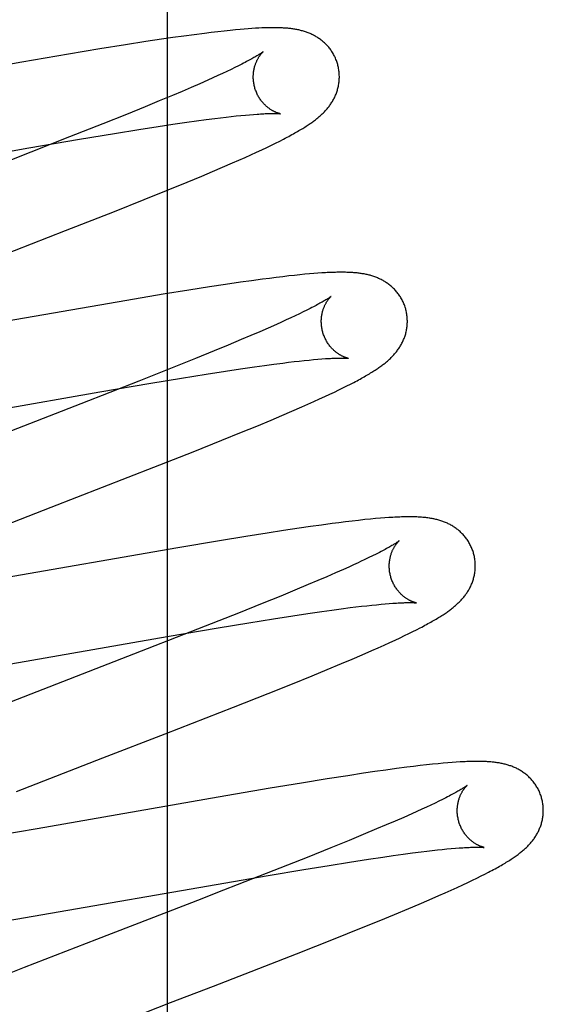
# Model space of a CAD drawing. Header units: inches. Extents: x 0 to 268, y 0 to 174.
# Tile 51 of 85: x 84.198 to 84.319, y 90.05 to 90.279. Entities that reach past the tile are written whole.
import ezdxf

# ---------------------------------------------------------------- set-up
doc = ezdxf.new("R2010")
doc.units = ezdxf.units.IN
doc.header["$LTSCALE"] = 14.749625
doc.header["$MEASUREMENT"] = 0
doc.linetypes.add('HIDDEN', pattern=[0.2, 0.1, -0.1])
doc.layers.add('DEFAULT_2', color=8, linetype='HIDDEN')

msp = doc.modelspace()

# ---------------------------------------------------------------- linework, layer by layer
at = {"layer": 'DEFAULT_2', "color": 8, "linetype": 'HIDDEN'}
for p, q in [((84.23199, 86.36948), (84.23199, 91.86998)), ((84.24887, 90.27665), (84.24781, 90.27655)), ((84.24985, 90.27673), (84.24887, 90.27665)), ((84.25077, 90.2768), (84.24985, 90.27673)), ((84.25164, 90.27687), (84.25077, 90.2768)), ((84.25245, 90.27692), (84.25164, 90.27687)), ((84.25321, 90.27696), (84.25245, 90.27692)), ((84.23061, 90.27436), (84.22698, 90.27382)), ((84.23325, 90.27475), (84.23061, 90.27436)), ((84.23579, 90.2751), (84.23325, 90.27475)), ((84.23826, 90.27544), (84.23579, 90.2751)), ((84.24064, 90.27575), (84.23826, 90.27544)), ((84.24218, 90.27594), (84.24064, 90.27575)), ((84.24369, 90.27611), (84.24218, 90.27594)), ((84.24516, 90.27628), (84.24369, 90.27611)), ((84.24659, 90.27643), (84.24516, 90.27628)), ((84.24781, 90.27655), (84.24659, 90.27643)), ((84.21631, 90.27213), (84.20905, 90.27092)), ((84.22225, 90.27308), (84.21631, 90.27213)), ((84.22698, 90.27382), (84.22225, 90.27308)), ((84.20905, 90.27092), (84.19817, 90.26907)), ((84.19817, 90.26907), (84.15282, 90.26117)), ((84.24769, 90.26781), (84.24678, 90.26737)), ((84.24854, 90.26823), (84.24769, 90.26781)), ((84.24933, 90.26862), (84.24854, 90.26823)), ((84.24258, 90.26541), (84.24139, 90.26488)), ((84.24371, 90.26593), (84.24258, 90.26541)), ((84.24479, 90.26643), (84.24371, 90.26593)), ((84.24581, 90.26691), (84.24479, 90.26643)), ((84.24678, 90.26737), (84.24581, 90.26691)), ((84.23751, 90.26318), (84.23541, 90.26228)), ((84.23951, 90.26405), (84.23751, 90.26318)), ((84.24139, 90.26488), (84.23951, 90.26405)), ((84.2332, 90.26134), (84.2301, 90.26005)), ((84.23541, 90.26228), (84.2332, 90.26134)), ((84.22682, 90.2587), (84.22251, 90.25694)), ((84.2301, 90.26005), (84.22682, 90.2587)), ((84.22251, 90.25694), (84.21703, 90.25475)), ((84.24305, 90.25599), (84.24437, 90.25615)), ((84.24437, 90.25615), (84.24564, 90.2563)), ((84.24564, 90.2563), (84.24685, 90.25644)), ((84.24685, 90.25644), (84.248, 90.25656)), ((84.248, 90.25656), (84.24909, 90.25668)), ((84.24909, 90.25668), (84.25011, 90.25677)), ((84.25011, 90.25677), (84.25108, 90.25686)), ((84.25108, 90.25686), (84.252, 90.25693)), ((84.21703, 90.25475), (84.20927, 90.25168)), ((84.22538, 90.25342), (84.22986, 90.25412)), ((84.22986, 90.25412), (84.23326, 90.25463)), ((84.23326, 90.25463), (84.23649, 90.2551)), ((84.23649, 90.2551), (84.23879, 90.25543)), ((84.23879, 90.25543), (84.24098, 90.25572)), ((84.24098, 90.25572), (84.24305, 90.25599)), ((84.20927, 90.25168), (84.19578, 90.24641)), ((84.21161, 90.25117), (84.21968, 90.25251)), ((84.21968, 90.25251), (84.22538, 90.25342)), ((84.19979, 90.24915), (84.21161, 90.25117)), ((84.25394, 90.24873), (84.25508, 90.24927)), ((84.25508, 90.24927), (84.25615, 90.24979)), ((84.25615, 90.24979), (84.25715, 90.25028)), ((84.25715, 90.25028), (84.25809, 90.25075)), ((84.25809, 90.25075), (84.25897, 90.2512)), ((84.15085, 90.24064), (84.19979, 90.24915)), ((84.2486, 90.2463), (84.25004, 90.24695)), ((84.25004, 90.24695), (84.25142, 90.24757)), ((84.25142, 90.24757), (84.25272, 90.24816)), ((84.25272, 90.24816), (84.25394, 90.24873)), ((84.24245, 90.24364), (84.24481, 90.24465)), ((84.24481, 90.24465), (84.24711, 90.24565)), ((84.24711, 90.24565), (84.2486, 90.2463)), ((84.23661, 90.2412), (84.24, 90.24261)), ((84.24, 90.24261), (84.24245, 90.24364)), ((84.23217, 90.23938), (84.23661, 90.2412)), ((84.22658, 90.23713), (84.23217, 90.23938)), ((84.21972, 90.2344), (84.22658, 90.23713)), ((84.20834, 90.22994), (84.21972, 90.2344)), ((84.18526, 90.221), (84.20834, 90.22994)), ((84.26154, 90.21955), (84.26021, 90.21941)), ((84.26277, 90.21968), (84.26154, 90.21955)), ((84.26392, 90.21979), (84.26277, 90.21968)), ((84.265, 90.21989), (84.26392, 90.21979)), ((84.266, 90.21997), (84.265, 90.21989)), ((84.26695, 90.22004), (84.266, 90.21997)), ((84.26785, 90.2201), (84.26695, 90.22004)), ((84.24549, 90.21744), (84.2418, 90.21688)), ((84.24901, 90.21795), (84.24549, 90.21744)), ((84.25157, 90.21831), (84.24901, 90.21795)), ((84.25407, 90.21865), (84.25157, 90.21831)), ((84.2557, 90.21886), (84.25407, 90.21865)), ((84.25728, 90.21906), (84.2557, 90.21886)), ((84.25879, 90.21924), (84.25728, 90.21906)), ((84.26021, 90.21941), (84.25879, 90.21924)), ((84.23099, 90.21515), (84.22258, 90.21375)), ((84.237, 90.21613), (84.23099, 90.21515)), ((84.2418, 90.21688), (84.237, 90.21613)), ((84.22258, 90.21375), (84.15896, 90.20273)), ((84.26266, 90.21062), (84.2617, 90.21016)), ((84.26356, 90.21106), (84.26266, 90.21062)), ((84.2644, 90.21147), (84.26356, 90.21106)), ((84.26519, 90.21187), (84.2644, 90.21147)), ((84.25731, 90.20815), (84.25544, 90.20732)), ((84.25849, 90.20868), (84.25731, 90.20815)), ((84.25962, 90.20919), (84.25849, 90.20868)), ((84.26069, 90.20969), (84.25962, 90.20919)), ((84.2617, 90.21016), (84.26069, 90.20969)), ((84.25346, 90.20646), (84.25137, 90.20556)), ((84.25544, 90.20732), (84.25346, 90.20646)), ((84.24917, 90.20463), (84.24609, 90.20334)), ((84.25137, 90.20556), (84.24917, 90.20463)), ((84.24283, 90.202), (84.23854, 90.20025)), ((84.24609, 90.20334), (84.24283, 90.202)), ((84.23854, 90.20025), (84.23308, 90.19806)), ((84.25452, 90.19863), (84.25673, 90.19892)), ((84.25673, 90.19892), (84.25882, 90.19919)), ((84.25882, 90.19919), (84.26015, 90.19936)), ((84.26015, 90.19936), (84.26142, 90.19951)), ((84.26142, 90.19951), (84.26264, 90.19965)), ((84.26264, 90.19965), (84.2638, 90.19977)), ((84.2638, 90.19977), (84.2649, 90.19989)), ((84.2649, 90.19989), (84.26594, 90.19999)), ((84.26594, 90.19999), (84.26692, 90.20007)), ((84.26692, 90.20007), (84.26784, 90.20015)), ((84.23308, 90.19806), (84.22536, 90.195)), ((84.241, 90.19661), (84.24552, 90.19731)), ((84.24552, 90.19731), (84.24895, 90.19783)), ((84.24895, 90.19783), (84.25221, 90.1983)), ((84.25221, 90.1983), (84.25452, 90.19863)), ((84.22536, 90.195), (84.21192, 90.18975)), ((84.21631, 90.19249), (84.22816, 90.19451)), ((84.22816, 90.19451), (84.23525, 90.19568)), ((84.23525, 90.19568), (84.241, 90.19661)), ((84.27452, 90.19428), (84.27531, 90.19469)), ((84.16709, 90.18392), (84.21631, 90.19249)), ((84.26975, 90.19195), (84.27083, 90.19246)), ((84.27083, 90.19246), (84.27185, 90.19295)), ((84.27185, 90.19295), (84.27279, 90.19342)), ((84.27279, 90.19342), (84.27368, 90.19386)), ((84.27368, 90.19386), (84.27452, 90.19428)), ((84.26466, 90.18963), (84.26605, 90.19025)), ((84.26605, 90.19025), (84.26736, 90.19085)), ((84.26736, 90.19085), (84.26859, 90.19141)), ((84.26859, 90.19141), (84.26975, 90.19195)), ((84.21192, 90.18975), (84.18428, 90.17906)), ((84.25856, 90.18699), (84.26092, 90.188)), ((84.26092, 90.188), (84.2632, 90.18899)), ((84.2632, 90.18899), (84.26466, 90.18963)), ((84.25276, 90.18456), (84.25613, 90.18596)), ((84.25613, 90.18596), (84.25856, 90.18699)), ((84.24468, 90.18126), (84.24925, 90.18312)), ((84.24925, 90.18312), (84.25276, 90.18456)), ((84.23796, 90.17858), (84.24468, 90.18126)), ((84.22884, 90.17499), (84.23796, 90.17858)), ((84.27492, 90.16249), (84.27339, 90.16231)), ((84.27643, 90.16266), (84.27492, 90.16249)), ((84.27787, 90.16282), (84.27643, 90.16266)), ((84.27918, 90.16295), (84.27787, 90.16282)), ((84.28038, 90.16306), (84.27918, 90.16295)), ((84.28149, 90.16315), (84.28038, 90.16306)), ((84.28251, 90.16323), (84.28149, 90.16315)), ((84.25895, 90.16029), (84.25517, 90.15971)), ((84.26258, 90.16084), (84.25895, 90.16029)), ((84.26522, 90.16122), (84.26258, 90.16084)), ((84.26778, 90.16158), (84.26522, 90.16122)), ((84.27025, 90.16191), (84.26778, 90.16158)), ((84.27184, 90.16211), (84.27025, 90.16191)), ((84.27339, 90.16231), (84.27184, 90.16211)), ((84.24412, 90.15792), (84.23446, 90.15629)), ((84.25026, 90.15893), (84.24412, 90.15792)), ((84.25517, 90.15971), (84.25026, 90.15893)), ((84.23446, 90.15629), (84.18675, 90.14799)), ((84.2788, 90.154), (84.27786, 90.15355)), ((84.27968, 90.15443), (84.2788, 90.154)), ((84.2805, 90.15484), (84.27968, 90.15443)), ((84.28126, 90.15522), (84.2805, 90.15484)), ((84.27294, 90.15128), (84.27105, 90.15045)), ((84.27413, 90.15182), (84.27294, 90.15128)), ((84.27526, 90.15234), (84.27413, 90.15182)), ((84.27635, 90.15283), (84.27526, 90.15234)), ((84.26695, 90.14868), (84.26474, 90.14774)), ((84.26906, 90.14958), (84.26695, 90.14868)), ((84.27105, 90.15045), (84.26906, 90.14958)), ((84.26163, 90.14644), (84.25835, 90.14509)), ((84.26474, 90.14774), (84.26163, 90.14644)), ((84.25835, 90.14509), (84.25403, 90.14334)), ((84.25403, 90.14334), (84.24855, 90.14114)), ((84.26786, 90.14149), (84.27017, 90.14182)), ((84.27017, 90.14182), (84.27238, 90.14211)), ((84.27238, 90.14211), (84.27448, 90.14239)), ((84.27448, 90.14239), (84.27581, 90.14255)), ((84.27581, 90.14255), (84.27709, 90.1427)), ((84.27709, 90.1427), (84.27831, 90.14284)), ((84.27831, 90.14284), (84.27947, 90.14297)), ((84.27947, 90.14297), (84.28058, 90.14308)), ((84.28058, 90.14308), (84.28163, 90.14318)), ((84.28163, 90.14318), (84.28261, 90.14327)), ((84.28261, 90.14327), (84.28354, 90.14335)), ((84.24855, 90.14114), (84.24078, 90.13807)), ((84.2509, 90.13887), (84.25665, 90.13979)), ((84.25665, 90.13979), (84.26117, 90.1405)), ((84.26117, 90.1405), (84.2646, 90.14102)), ((84.2646, 90.14102), (84.26786, 90.14149)), ((84.24078, 90.13807), (84.22728, 90.1328)), ((84.23198, 90.13567), (84.24382, 90.13769)), ((84.24382, 90.13769), (84.2509, 90.13887)), ((84.28901, 90.13683), (84.28987, 90.13727)), ((84.28987, 90.13727), (84.29069, 90.13769)), ((84.17699, 90.12613), (84.23198, 90.13567)), ((84.2849, 90.13486), (84.28604, 90.13539)), ((84.28604, 90.13539), (84.2871, 90.1359)), ((84.2871, 90.1359), (84.28809, 90.13638)), ((84.28809, 90.13638), (84.28901, 90.13683)), ((84.22728, 90.1328), (84.19055, 90.11856)), ((84.27947, 90.13241), (84.28094, 90.13306)), ((84.28094, 90.13306), (84.28235, 90.13369)), ((84.28235, 90.13369), (84.28367, 90.13429)), ((84.28367, 90.13429), (84.2849, 90.13486)), ((84.27248, 90.1294), (84.27489, 90.13043)), ((84.27489, 90.13043), (84.27722, 90.13143)), ((84.27722, 90.13143), (84.27947, 90.13241)), ((84.26913, 90.12801), (84.27248, 90.1294)), ((84.26109, 90.12472), (84.26564, 90.12657)), ((84.26564, 90.12657), (84.26913, 90.12801)), ((84.25538, 90.12243), (84.26109, 90.12472)), ((84.24738, 90.11927), (84.25538, 90.12243)), ((84.23145, 90.11307), (84.24738, 90.11927)), ((84.21704, 90.10749), (84.23145, 90.11307)), ((84.19693, 90.09969), (84.21704, 90.10749)), ((84.28764, 90.10533), (84.28524, 90.10501)), ((84.28919, 90.10552), (84.28764, 90.10533)), ((84.29072, 90.1057), (84.28919, 90.10552)), ((84.29221, 90.10587), (84.29072, 90.1057)), ((84.29362, 90.10602), (84.29221, 90.10587)), ((84.29492, 90.10615), (84.29362, 90.10602)), ((84.29609, 90.10626), (84.29492, 90.10615)), ((84.29717, 90.10635), (84.29609, 90.10626)), ((84.29817, 90.10643), (84.29717, 90.10635)), ((84.2991, 90.1065), (84.29817, 90.10643)), ((84.27388, 90.10337), (84.26912, 90.10263)), ((84.27754, 90.10392), (84.27388, 90.10337)), ((84.28019, 90.10431), (84.27754, 90.10392)), ((84.28276, 90.10467), (84.28019, 90.10431)), ((84.28524, 90.10501), (84.28276, 90.10467)), ((84.26314, 90.10166), (84.25584, 90.10045)), ((84.26912, 90.10263), (84.26314, 90.10166)), ((84.24378, 90.09839), (84.20176, 90.09106)), ((84.25584, 90.10045), (84.24378, 90.09839)), ((84.29219, 90.09607), (84.29111, 90.09557)), ((84.29321, 90.09654), (84.29219, 90.09607)), ((84.29417, 90.097), (84.29321, 90.09654)), ((84.29508, 90.09744), (84.29417, 90.097)), ((84.29593, 90.09786), (84.29508, 90.09744)), ((84.29671, 90.09826), (84.29593, 90.09786)), ((84.28879, 90.09452), (84.28691, 90.09369)), ((84.28997, 90.09505), (84.28879, 90.09452)), ((84.29111, 90.09557), (84.28997, 90.09505)), ((84.28282, 90.09192), (84.28061, 90.09099)), ((84.28492, 90.09282), (84.28282, 90.09192)), ((84.28691, 90.09369), (84.28492, 90.09282)), ((84.20176, 90.09106), (84.18904, 90.08889)), ((84.27751, 90.08969), (84.27424, 90.08834)), ((84.28061, 90.09099), (84.27751, 90.08969)), ((84.27424, 90.08834), (84.26993, 90.08659)), ((84.26993, 90.08659), (84.26446, 90.08439)), ((84.28205, 90.08447), (84.28445, 90.08481)), ((84.28445, 90.08481), (84.28673, 90.08513)), ((84.28673, 90.08513), (84.2889, 90.08542)), ((84.2889, 90.08542), (84.29096, 90.08568)), ((84.29096, 90.08568), (84.29227, 90.08584)), ((84.29227, 90.08584), (84.29351, 90.08599)), ((84.29351, 90.08599), (84.29471, 90.08612)), ((84.29471, 90.08612), (84.29584, 90.08624)), ((84.29584, 90.08624), (84.29692, 90.08635)), ((84.29692, 90.08635), (84.29794, 90.08644)), ((84.29794, 90.08644), (84.29889, 90.08652)), ((84.26446, 90.08439), (84.25671, 90.08133)), ((84.2637, 90.08158), (84.26961, 90.08255)), ((84.26961, 90.08255), (84.27428, 90.08329)), ((84.27428, 90.08329), (84.27871, 90.08397)), ((84.27871, 90.08397), (84.28205, 90.08447)), ((84.19269, 90.06933), (84.25538, 90.08019)), ((84.25671, 90.08133), (84.24323, 90.07607)), ((84.25538, 90.08019), (84.2637, 90.08158)), ((84.30391, 90.0796), (84.30487, 90.08008)), ((84.30487, 90.08008), (84.30576, 90.08053)), ((84.30576, 90.08053), (84.3066, 90.08096)), ((84.29931, 90.07743), (84.30059, 90.07802)), ((84.30059, 90.07802), (84.30178, 90.07858)), ((84.30178, 90.07858), (84.30288, 90.07911)), ((84.30288, 90.07911), (84.30391, 90.0796)), ((84.24323, 90.07607), (84.24, 90.07481)), ((84.29281, 90.07455), (84.29506, 90.07553)), ((84.29506, 90.07553), (84.29653, 90.07618)), ((84.29653, 90.07618), (84.29795, 90.07682)), ((84.29795, 90.07682), (84.29931, 90.07743)), ((84.24, 90.07481), (84.21553, 90.06534)), ((84.28807, 90.07253), (84.29048, 90.07355)), ((84.29048, 90.07355), (84.29281, 90.07455)), ((84.28123, 90.0697), (84.28472, 90.07113)), ((84.28472, 90.07113), (84.28807, 90.07253)), ((84.27669, 90.06785), (84.28123, 90.0697)), ((84.27098, 90.06557), (84.27669, 90.06785)), ((84.21553, 90.06534), (84.19875, 90.0588)), ((84.26197, 90.06201), (84.27098, 90.06557)), ((84.24272, 90.05453), (84.26197, 90.06201)), ((84.19875, 90.0588), (84.18894, 90.05492)), ((84.23274, 90.05066), (84.24272, 90.05453)), ((84.21268, 90.04288), (84.23274, 90.05066))]:
    msp.add_line(p, q, dxfattribs=at)
for points in [[(84.27156, 90.26853), (84.2715, 90.26874), (84.27142, 90.26899), (84.27134, 90.26923), (84.27125, 90.26947), (84.27116, 90.26971), (84.27106, 90.26995), (84.27095, 90.27018), (84.27084, 90.27041), (84.27073, 90.27064), (84.2706, 90.27086), (84.27048, 90.27108), (84.27035, 90.2713), (84.27021, 90.27151), (84.27007, 90.27172), (84.26993, 90.27193), (84.26978, 90.27213), (84.26962, 90.27232), (84.26947, 90.27251), (84.26931, 90.2727), (84.26915, 90.27289), (84.26898, 90.27306), (84.26881, 90.27324), (84.26864, 90.27341), (84.26846, 90.27357), (84.26828, 90.27373), (84.2681, 90.27389), (84.26792, 90.27404), (84.26774, 90.27418), (84.26755, 90.27432), (84.26736, 90.27446), (84.26717, 90.27459), (84.26697, 90.27472), (84.26678, 90.27485), (84.26658, 90.27497), (84.26637, 90.27509), (84.26617, 90.2752), (84.26597, 90.27531), (84.26576, 90.27542), (84.26555, 90.27552), (84.26535, 90.27561), (84.26514, 90.2757), (84.26493, 90.27579), (84.26471, 90.27588), (84.2645, 90.27596), (84.26428, 90.27604), (84.26406, 90.27611), (84.26384, 90.27618), (84.26362, 90.27625), (84.2634, 90.27631), (84.26318, 90.27637), (84.26295, 90.27643), (84.26273, 90.27649), (84.2625, 90.27654), (84.26227, 90.27659), (84.26205, 90.27663), (84.26182, 90.27667), (84.26159, 90.27671), (84.26136, 90.27675), (84.26113, 90.27678), (84.2609, 90.27682), (84.26066, 90.27685), (84.26043, 90.27687), (84.26019, 90.2769), (84.25995, 90.27692), (84.25971, 90.27694), (84.25947, 90.27696), (84.25922, 90.27698), (84.25897, 90.27699), (84.25872, 90.27701), (84.25846, 90.27702), (84.2582, 90.27703), (84.25793, 90.27704), (84.25766, 90.27705), (84.25739, 90.27705), (84.2571, 90.27706), (84.25682, 90.27706), (84.25653, 90.27706), (84.25623, 90.27706), (84.25592, 90.27705), (84.25561, 90.27705), (84.25529, 90.27704), (84.25497, 90.27703), (84.25463, 90.27702), (84.25429, 90.27701), (84.25394, 90.277), (84.25321, 90.27696)], [(84.25424, 90.27147), (84.25423, 90.27146), (84.25422, 90.27145), (84.25419, 90.27143), (84.25416, 90.27141), (84.25412, 90.27138), (84.25407, 90.27134), (84.25402, 90.2713), (84.25395, 90.27125), (84.25386, 90.27119), (84.25377, 90.27113), (84.25367, 90.27106), (84.25355, 90.27099), (84.25342, 90.2709), (84.25328, 90.27081), (84.25312, 90.27071), (84.25295, 90.27061), (84.25276, 90.2705), (84.25256, 90.27038), (84.25234, 90.27025), (84.25211, 90.27011), (84.25186, 90.26997), (84.2516, 90.26983), (84.25132, 90.26967), (84.25103, 90.26951), (84.25072, 90.26935), (84.25039, 90.26918), (84.25005, 90.269), (84.2497, 90.26881), (84.24933, 90.26862)], [(84.25229, 90.26317), (84.25224, 90.26337), (84.25218, 90.26361), (84.25213, 90.26384), (84.25209, 90.26408), (84.25205, 90.26431), (84.25202, 90.26455), (84.252, 90.26478), (84.25198, 90.26501), (84.25196, 90.26524), (84.25196, 90.26547), (84.25196, 90.2657), (84.25196, 90.26593), (84.25197, 90.26615), (84.25199, 90.26637), (84.25201, 90.26659), (84.25203, 90.2668), (84.25206, 90.26701), (84.2521, 90.26722), (84.25213, 90.26742), (84.25218, 90.26761), (84.25222, 90.2678), (84.25227, 90.26799), (84.25232, 90.26817), (84.25237, 90.26834), (84.25243, 90.26851), (84.25249, 90.26868), (84.25255, 90.26884), (84.25261, 90.26899), (84.25267, 90.26914), (84.25274, 90.26928), (84.2528, 90.26942), (84.25287, 90.26956), (84.25293, 90.26969), (84.253, 90.26981), (84.25306, 90.26993), (84.25313, 90.27005), (84.2532, 90.27016), (84.25326, 90.27026), (84.25333, 90.27037), (84.25339, 90.27046), (84.25346, 90.27056), (84.25352, 90.27064), (84.25358, 90.27073), (84.25364, 90.27081), (84.2537, 90.27088), (84.25376, 90.27096), (84.25382, 90.27102), (84.25387, 90.27109), (84.25392, 90.27114), (84.25397, 90.2712), (84.25401, 90.27125), (84.25406, 90.27129), (84.2541, 90.27133), (84.25413, 90.27137), (84.25416, 90.2714), (84.25419, 90.27142), (84.25421, 90.27144), (84.25423, 90.27146), (84.25424, 90.27147), (84.25424, 90.27147)], [(84.25897, 90.2512), (84.25939, 90.25141), (84.25979, 90.25163), (84.26018, 90.25183), (84.26055, 90.25203), (84.26092, 90.25223), (84.26127, 90.25243), (84.26161, 90.25262), (84.26194, 90.2528), (84.26226, 90.25298), (84.26257, 90.25316), (84.26286, 90.25334), (84.26315, 90.25351), (84.26343, 90.25368), (84.2637, 90.25384), (84.26395, 90.254), (84.2642, 90.25416), (84.26445, 90.25432), (84.26468, 90.25447), (84.26491, 90.25463), (84.26513, 90.25478), (84.26535, 90.25493), (84.26556, 90.25508), (84.26577, 90.25523), (84.26597, 90.25537), (84.26617, 90.25552), (84.26637, 90.25567), (84.26656, 90.25582), (84.26675, 90.25597), (84.26693, 90.25612), (84.26711, 90.25627), (84.26729, 90.25642), (84.26747, 90.25658), (84.26765, 90.25673), (84.26782, 90.25689), (84.26799, 90.25705), (84.26816, 90.25721), (84.26832, 90.25738), (84.26849, 90.25755), (84.26865, 90.25772), (84.2688, 90.25789), (84.26896, 90.25807), (84.26911, 90.25824), (84.26926, 90.25842), (84.26941, 90.25861), (84.26955, 90.25879), (84.26969, 90.25898), (84.26982, 90.25916), (84.26996, 90.25935), (84.27008, 90.25955), (84.27021, 90.25974), (84.27033, 90.25994), (84.27045, 90.26015), (84.27057, 90.26035), (84.27068, 90.26056), (84.27079, 90.26077), (84.27089, 90.26099), (84.27099, 90.2612), (84.27108, 90.26142), (84.27117, 90.26164), (84.27126, 90.26186), (84.27134, 90.26209), (84.27141, 90.26232), (84.27149, 90.26255), (84.27155, 90.26278), (84.27162, 90.26302), (84.27167, 90.26326), (84.27173, 90.2635), (84.27177, 90.26374), (84.27182, 90.26399), (84.27185, 90.26423), (84.27188, 90.26448), (84.27191, 90.26474), (84.27193, 90.26499), (84.27194, 90.26524), (84.27195, 90.2655), (84.27195, 90.26576), (84.27194, 90.26601), (84.27193, 90.26627), (84.27192, 90.26653), (84.27189, 90.26679), (84.27186, 90.26705), (84.27183, 90.2673), (84.27178, 90.26756), (84.27173, 90.26781), (84.27168, 90.26807), (84.27162, 90.26832), (84.27156, 90.26853)], [(84.25825, 90.25708), (84.25824, 90.25708), (84.25823, 90.25708), (84.2582, 90.25708), (84.25818, 90.25709), (84.25814, 90.2571), (84.2581, 90.25711), (84.25805, 90.25712), (84.258, 90.25713), (84.25794, 90.25715), (84.25788, 90.25717), (84.25781, 90.25719), (84.25773, 90.25721), (84.25766, 90.25724), (84.25757, 90.25727), (84.25749, 90.2573), (84.2574, 90.25733), (84.2573, 90.25737), (84.25721, 90.25741), (84.25711, 90.25745), (84.257, 90.2575), (84.2569, 90.25755), (84.25679, 90.2576), (84.25668, 90.25766), (84.25657, 90.25772), (84.25645, 90.25778), (84.25633, 90.25785), (84.25621, 90.25792), (84.25609, 90.258), (84.25596, 90.25808), (84.25583, 90.25817), (84.2557, 90.25826), (84.25557, 90.25835), (84.25544, 90.25845), (84.25531, 90.25856), (84.25517, 90.25867), (84.25504, 90.25879), (84.2549, 90.25891), (84.25476, 90.25904), (84.25463, 90.25917), (84.25449, 90.25931), (84.25435, 90.25946), (84.25422, 90.25961), (84.25408, 90.25977), (84.25395, 90.25993), (84.25381, 90.2601), (84.25368, 90.26027), (84.25356, 90.26045), (84.25343, 90.26064), (84.25331, 90.26083), (84.2532, 90.26103), (84.25308, 90.26123), (84.25297, 90.26143), (84.25287, 90.26164), (84.25277, 90.26186), (84.25268, 90.26207), (84.25259, 90.26229), (84.2525, 90.26252), (84.25242, 90.26274), (84.25235, 90.26297), (84.25229, 90.26317)], [(84.252, 90.25693), (84.25287, 90.257), (84.25327, 90.25702), (84.25366, 90.25705), (84.25404, 90.25707), (84.25439, 90.25709), (84.25472, 90.2571), (84.25504, 90.25712), (84.25534, 90.25713), (84.25562, 90.25714), (84.25588, 90.25714), (84.25613, 90.25715), (84.25636, 90.25715), (84.25658, 90.25715), (84.25678, 90.25715), (84.25697, 90.25715), (84.25714, 90.25714), (84.2573, 90.25714), (84.25744, 90.25713), (84.25757, 90.25713), (84.25769, 90.25712), (84.25779, 90.25712), (84.25789, 90.25711), (84.25797, 90.2571), (84.25804, 90.2571), (84.2581, 90.25709), (84.25815, 90.25709), (84.25818, 90.25708), (84.25821, 90.25708), (84.25823, 90.25708), (84.25824, 90.25708)], [(84.28735, 90.21174), (84.28729, 90.21195), (84.28721, 90.2122), (84.28713, 90.21245), (84.28704, 90.21269), (84.28694, 90.21293), (84.28684, 90.21317), (84.28673, 90.21341), (84.28662, 90.21364), (84.2865, 90.21387), (84.28638, 90.21409), (84.28625, 90.21432), (84.28612, 90.21454), (84.28598, 90.21475), (84.28584, 90.21496), (84.28569, 90.21517), (84.28554, 90.21537), (84.28539, 90.21557), (84.28523, 90.21576), (84.28506, 90.21595), (84.2849, 90.21613), (84.28473, 90.21631), (84.28456, 90.21649), (84.28438, 90.21666), (84.2842, 90.21682), (84.28402, 90.21698), (84.28384, 90.21714), (84.28366, 90.21729), (84.28347, 90.21743), (84.28328, 90.21758), (84.28309, 90.21771), (84.28289, 90.21785), (84.28269, 90.21798), (84.28249, 90.2181), (84.28229, 90.21823), (84.28209, 90.21834), (84.28188, 90.21846), (84.28167, 90.21856), (84.28146, 90.21867), (84.28125, 90.21877), (84.28104, 90.21886), (84.28083, 90.21895), (84.28062, 90.21904), (84.2804, 90.21913), (84.28018, 90.21921), (84.27996, 90.21928), (84.27974, 90.21936), (84.27952, 90.21943), (84.27929, 90.21949), (84.27907, 90.21956), (84.27884, 90.21962), (84.27861, 90.21967), (84.27839, 90.21973), (84.27816, 90.21977), (84.27793, 90.21982), (84.2777, 90.21987), (84.27747, 90.21991), (84.27724, 90.21994), (84.277, 90.21998), (84.27677, 90.22001), (84.27653, 90.22004), (84.27629, 90.22007), (84.27605, 90.2201), (84.2758, 90.22012), (84.27555, 90.22015), (84.2753, 90.22017), (84.27504, 90.22019), (84.27477, 90.2202), (84.2745, 90.22022), (84.27422, 90.22023), (84.27394, 90.22024), (84.27365, 90.22025), (84.27335, 90.22026), (84.27304, 90.22026), (84.27273, 90.22027), (84.27241, 90.22027), (84.27208, 90.22027), (84.27174, 90.22026), (84.27139, 90.22026), (84.27104, 90.22025), (84.27067, 90.22024), (84.2703, 90.22023), (84.26991, 90.22021), (84.26952, 90.2202), (84.26912, 90.22018), (84.26871, 90.22015), (84.26785, 90.2201)], [(84.27003, 90.21468), (84.27003, 90.21467), (84.27001, 90.21466), (84.26999, 90.21464), (84.26996, 90.21462), (84.26992, 90.21459), (84.26987, 90.21456), (84.26981, 90.21451), (84.26975, 90.21447), (84.26967, 90.21441), (84.26958, 90.21435), (84.26948, 90.21428), (84.26936, 90.21421), (84.26923, 90.21412), (84.26909, 90.21403), (84.26894, 90.21394), (84.26877, 90.21383), (84.26859, 90.21372), (84.26839, 90.2136), (84.26817, 90.21348), (84.26794, 90.21335), (84.2677, 90.21321), (84.26744, 90.21306), (84.26716, 90.21291), (84.26687, 90.21275), (84.26657, 90.21259), (84.26624, 90.21242), (84.26591, 90.21224), (84.26555, 90.21206), (84.26519, 90.21187)], [(84.26808, 90.20638), (84.26803, 90.20658), (84.26797, 90.20682), (84.26792, 90.20705), (84.26788, 90.20728), (84.26784, 90.20752), (84.26781, 90.20775), (84.26779, 90.20799), (84.26777, 90.20822), (84.26776, 90.20845), (84.26775, 90.20868), (84.26775, 90.20891), (84.26775, 90.20913), (84.26776, 90.20935), (84.26778, 90.20957), (84.2678, 90.20979), (84.26782, 90.21), (84.26785, 90.21021), (84.26789, 90.21042), (84.26792, 90.21062), (84.26797, 90.21081), (84.26801, 90.211), (84.26806, 90.21119), (84.26811, 90.21137), (84.26816, 90.21154), (84.26822, 90.21171), (84.26828, 90.21188), (84.26834, 90.21204), (84.2684, 90.21219), (84.26846, 90.21234), (84.26852, 90.21248), (84.26859, 90.21262), (84.26865, 90.21276), (84.26872, 90.21289), (84.26878, 90.21301), (84.26885, 90.21313), (84.26892, 90.21325), (84.26898, 90.21336), (84.26905, 90.21346), (84.26911, 90.21357), (84.26918, 90.21366), (84.26924, 90.21376), (84.26931, 90.21385), (84.26937, 90.21393), (84.26943, 90.21401), (84.26949, 90.21409), (84.26955, 90.21416), (84.2696, 90.21423), (84.26965, 90.21429), (84.26971, 90.21435), (84.26975, 90.2144), (84.2698, 90.21445), (84.26984, 90.2145), (84.26988, 90.21454), (84.26992, 90.21457), (84.26995, 90.2146), (84.26998, 90.21463), (84.27, 90.21465), (84.27002, 90.21466), (84.27003, 90.21467), (84.27003, 90.21468)], [(84.27531, 90.19469), (84.27569, 90.19489), (84.27606, 90.19509), (84.27641, 90.19528), (84.27676, 90.19547), (84.2771, 90.19565), (84.27742, 90.19584), (84.27774, 90.19602), (84.27805, 90.19619), (84.27835, 90.19637), (84.27864, 90.19654), (84.27893, 90.19671), (84.2792, 90.19688), (84.27947, 90.19704), (84.27973, 90.19721), (84.27999, 90.19737), (84.28023, 90.19752), (84.28047, 90.19768), (84.28071, 90.19784), (84.28093, 90.19799), (84.28115, 90.19814), (84.28137, 90.19829), (84.28157, 90.19844), (84.28178, 90.19859), (84.28198, 90.19874), (84.28217, 90.19889), (84.28236, 90.19904), (84.28255, 90.19919), (84.28274, 90.19934), (84.28292, 90.19949), (84.2831, 90.19965), (84.28328, 90.1998), (84.28345, 90.19996), (84.28363, 90.20012), (84.2838, 90.20028), (84.28396, 90.20044), (84.28413, 90.20061), (84.28429, 90.20077), (84.28445, 90.20094), (84.28461, 90.20112), (84.28477, 90.20129), (84.28492, 90.20147), (84.28507, 90.20165), (84.28521, 90.20183), (84.28535, 90.20202), (84.28549, 90.2022), (84.28563, 90.20239), (84.28576, 90.20258), (84.28589, 90.20277), (84.28601, 90.20297), (84.28613, 90.20317), (84.28625, 90.20337), (84.28637, 90.20358), (84.28648, 90.20379), (84.28658, 90.204), (84.28669, 90.20421), (84.28678, 90.20443), (84.28688, 90.20464), (84.28697, 90.20486), (84.28705, 90.20509), (84.28713, 90.20531), (84.28721, 90.20554), (84.28728, 90.20577), (84.28735, 90.206), (84.28741, 90.20624), (84.28747, 90.20647), (84.28752, 90.20672), (84.28757, 90.20696), (84.28761, 90.2072), (84.28764, 90.20745), (84.28767, 90.2077), (84.2877, 90.20795), (84.28772, 90.20821), (84.28773, 90.20846), (84.28774, 90.20872), (84.28774, 90.20897), (84.28773, 90.20923), (84.28772, 90.20949), (84.28771, 90.20974), (84.28768, 90.21), (84.28765, 90.21026), (84.28762, 90.21051), (84.28757, 90.21077), (84.28752, 90.21102), (84.28747, 90.21128), (84.28741, 90.21153), (84.28735, 90.21174)], [(84.27403, 90.20029), (84.27403, 90.20028), (84.27403, 90.20029), (84.27402, 90.20029), (84.274, 90.20029), (84.27397, 90.2003), (84.27393, 90.20031), (84.27389, 90.20032), (84.27384, 90.20033), (84.27379, 90.20034), (84.27373, 90.20036), (84.27367, 90.20037), (84.2736, 90.2004), (84.27353, 90.20042), (84.27345, 90.20044), (84.27336, 90.20047), (84.27328, 90.2005), (84.27319, 90.20054), (84.2731, 90.20058), (84.273, 90.20062), (84.2729, 90.20066), (84.2728, 90.20071), (84.27269, 90.20076), (84.27258, 90.20081), (84.27247, 90.20087), (84.27236, 90.20093), (84.27224, 90.20099), (84.27212, 90.20106), (84.272, 90.20113), (84.27188, 90.20121), (84.27175, 90.20129), (84.27163, 90.20137), (84.2715, 90.20146), (84.27136, 90.20156), (84.27123, 90.20166), (84.2711, 90.20177), (84.27096, 90.20188), (84.27083, 90.20199), (84.27069, 90.20212), (84.27056, 90.20224), (84.27042, 90.20238), (84.27028, 90.20252), (84.27014, 90.20266), (84.27001, 90.20282), (84.26987, 90.20297), (84.26974, 90.20314), (84.26961, 90.20331), (84.26948, 90.20348), (84.26935, 90.20366), (84.26923, 90.20385), (84.2691, 90.20404), (84.26899, 90.20424), (84.26887, 90.20444), (84.26877, 90.20464), (84.26866, 90.20485), (84.26856, 90.20506), (84.26847, 90.20528), (84.26838, 90.2055), (84.26829, 90.20573), (84.26821, 90.20595), (84.26814, 90.20618), (84.26808, 90.20638)], [(84.26784, 90.20015), (84.2687, 90.20021), (84.26911, 90.20024), (84.2695, 90.20026), (84.26987, 90.20028), (84.27022, 90.2003), (84.27055, 90.20031), (84.27086, 90.20033), (84.27116, 90.20034), (84.27144, 90.20034), (84.2717, 90.20035), (84.27194, 90.20035), (84.27217, 90.20036), (84.27238, 90.20036), (84.27258, 90.20036), (84.27276, 90.20036), (84.27293, 90.20035), (84.27309, 90.20035), (84.27323, 90.20034), (84.27336, 90.20034), (84.27348, 90.20033), (84.27359, 90.20033), (84.27368, 90.20032), (84.27376, 90.20031), (84.27383, 90.20031), (84.27389, 90.2003), (84.27394, 90.2003), (84.27398, 90.20029), (84.274, 90.20029), (84.27402, 90.20029), (84.27403, 90.20029)], [(84.18153, 90.15663), (84.205, 90.16573), (84.22884, 90.17499)], [(84.30314, 90.15495), (84.30308, 90.15516), (84.303, 90.15541), (84.30292, 90.15566), (84.30283, 90.1559), (84.30273, 90.15614), (84.30263, 90.15638), (84.30252, 90.15662), (84.30241, 90.15685), (84.30229, 90.15708), (84.30217, 90.15731), (84.30204, 90.15753), (84.30191, 90.15775), (84.30177, 90.15797), (84.30163, 90.15818), (84.30148, 90.15838), (84.30133, 90.15859), (84.30117, 90.15878), (84.30101, 90.15898), (84.30085, 90.15917), (84.30068, 90.15935), (84.30051, 90.15953), (84.30034, 90.1597), (84.30017, 90.15987), (84.29999, 90.16004), (84.29981, 90.1602), (84.29962, 90.16035), (84.29944, 90.16051), (84.29925, 90.16065), (84.29906, 90.16079), (84.29887, 90.16093), (84.29867, 90.16107), (84.29847, 90.16119), (84.29827, 90.16132), (84.29807, 90.16144), (84.29786, 90.16156), (84.29766, 90.16167), (84.29745, 90.16178), (84.29724, 90.16188), (84.29703, 90.16198), (84.29682, 90.16208), (84.2966, 90.16217), (84.29639, 90.16226), (84.29617, 90.16234), (84.29595, 90.16242), (84.29573, 90.1625), (84.29551, 90.16257), (84.29529, 90.16264), (84.29506, 90.16271), (84.29484, 90.16277), (84.29461, 90.16283), (84.29438, 90.16289), (84.29415, 90.16294), (84.29393, 90.16299), (84.2937, 90.16304), (84.29347, 90.16308), (84.29323, 90.16312), (84.293, 90.16316), (84.29277, 90.16319), (84.29253, 90.16323), (84.29229, 90.16326), (84.29205, 90.16329), (84.29181, 90.16331), (84.29156, 90.16334), (84.29131, 90.16336), (84.29106, 90.16338), (84.2908, 90.1634), (84.29053, 90.16341), (84.29026, 90.16343), (84.28998, 90.16344), (84.28969, 90.16345), (84.2894, 90.16346), (84.2891, 90.16347), (84.2888, 90.16347), (84.28848, 90.16348), (84.28815, 90.16348), (84.28782, 90.16347), (84.28748, 90.16347), (84.28713, 90.16346), (84.28677, 90.16346), (84.28639, 90.16345), (84.28601, 90.16343), (84.28562, 90.16342), (84.28521, 90.1634), (84.2848, 90.16338), (84.28437, 90.16336), (84.28393, 90.16333), (84.28347, 90.1633), (84.28251, 90.16323)], [(84.28582, 90.15789), (84.28581, 90.15788), (84.2858, 90.15787), (84.28578, 90.15785), (84.28574, 90.15783), (84.2857, 90.1578), (84.28565, 90.15776), (84.28559, 90.15772), (84.28552, 90.15767), (84.28544, 90.15761), (84.28535, 90.15755), (84.28525, 90.15748), (84.28513, 90.1574), (84.285, 90.15732), (84.28486, 90.15723), (84.2847, 90.15713), (84.28453, 90.15702), (84.28434, 90.15691), (84.28414, 90.15679), (84.28392, 90.15666), (84.28368, 90.15653), (84.28343, 90.15639), (84.28317, 90.15624), (84.28289, 90.15609), (84.2826, 90.15593), (84.28229, 90.15576), (84.28196, 90.15559), (84.28162, 90.15541), (84.28126, 90.15522)], [(84.28387, 90.14959), (84.28382, 90.14979), (84.28376, 90.15003), (84.28371, 90.15026), (84.28367, 90.1505), (84.28363, 90.15073), (84.2836, 90.15096), (84.28358, 90.1512), (84.28356, 90.15143), (84.28355, 90.15166), (84.28354, 90.15189), (84.28354, 90.15212), (84.28354, 90.15235), (84.28355, 90.15257), (84.28357, 90.15279), (84.28359, 90.15301), (84.28361, 90.15322), (84.28364, 90.15343), (84.28368, 90.15363), (84.28372, 90.15384), (84.28376, 90.15403), (84.2838, 90.15422), (84.28385, 90.15441), (84.2839, 90.15459), (84.28396, 90.15476), (84.28401, 90.15493), (84.28407, 90.1551), (84.28413, 90.15525), (84.28419, 90.15541), (84.28425, 90.15556), (84.28432, 90.1557), (84.28438, 90.15584), (84.28445, 90.15598), (84.28451, 90.15611), (84.28458, 90.15623), (84.28465, 90.15635), (84.28471, 90.15647), (84.28478, 90.15658), (84.28485, 90.15668), (84.28491, 90.15678), (84.28498, 90.15688), (84.28504, 90.15697), (84.2851, 90.15706), (84.28516, 90.15715), (84.28523, 90.15723), (84.28528, 90.1573), (84.28534, 90.15738), (84.2854, 90.15744), (84.28545, 90.15751), (84.2855, 90.15756), (84.28555, 90.15762), (84.2856, 90.15767), (84.28564, 90.15771), (84.28568, 90.15775), (84.28571, 90.15779), (84.28574, 90.15782), (84.28577, 90.15784), (84.28579, 90.15786), (84.28581, 90.15788), (84.28582, 90.15788), (84.28582, 90.15789)], [(84.27786, 90.15355), (84.27687, 90.15308), (84.27635, 90.15283)], [(84.29069, 90.13769), (84.29108, 90.13789), (84.29146, 90.13809), (84.29183, 90.13829), (84.29218, 90.13848), (84.29253, 90.13867), (84.29287, 90.13886), (84.2932, 90.13904), (84.29352, 90.13922), (84.29383, 90.1394), (84.29414, 90.13957), (84.29443, 90.13975), (84.29472, 90.13992), (84.295, 90.14009), (84.29527, 90.14025), (84.29553, 90.14042), (84.29578, 90.14058), (84.29603, 90.14074), (84.29627, 90.1409), (84.2965, 90.14105), (84.29673, 90.14121), (84.29695, 90.14136), (84.29716, 90.14151), (84.29737, 90.14166), (84.29758, 90.14181), (84.29777, 90.14195), (84.29797, 90.1421), (84.29816, 90.14225), (84.29835, 90.1424), (84.29853, 90.14255), (84.29871, 90.1427), (84.29889, 90.14285), (84.29907, 90.14301), (84.29924, 90.14317), (84.29941, 90.14332), (84.29958, 90.14348), (84.29975, 90.14365), (84.29992, 90.14381), (84.30008, 90.14398), (84.30024, 90.14415), (84.3004, 90.14432), (84.30055, 90.1445), (84.30071, 90.14468), (84.30086, 90.14486), (84.301, 90.14504), (84.30114, 90.14522), (84.30128, 90.14541), (84.30141, 90.14559), (84.30155, 90.14578), (84.30167, 90.14598), (84.3018, 90.14617), (84.30192, 90.14637), (84.30204, 90.14658), (84.30215, 90.14678), (84.30227, 90.14699), (84.30237, 90.1472), (84.30248, 90.14742), (84.30257, 90.14763), (84.30267, 90.14785), (84.30276, 90.14807), (84.30284, 90.14829), (84.30292, 90.14852), (84.303, 90.14874), (84.30307, 90.14897), (84.30314, 90.14921), (84.3032, 90.14944), (84.30326, 90.14968), (84.30331, 90.14992), (84.30336, 90.15017), (84.3034, 90.15041), (84.30343, 90.15066), (84.30347, 90.15091), (84.30349, 90.15116), (84.30351, 90.15141), (84.30352, 90.15167), (84.30353, 90.15192), (84.30353, 90.15218), (84.30353, 90.15244), (84.30351, 90.15269), (84.3035, 90.15295), (84.30347, 90.15321), (84.30344, 90.15347), (84.30341, 90.15372), (84.30336, 90.15398), (84.30332, 90.15423), (84.30326, 90.15449), (84.3032, 90.15474), (84.30314, 90.15495)], [(84.28982, 90.14349), (84.28983, 90.14349), (84.28982, 90.14349), (84.28981, 90.1435), (84.28978, 90.1435), (84.28975, 90.14351), (84.28972, 90.14352), (84.28968, 90.14353), (84.28963, 90.14354), (84.28958, 90.14355), (84.28952, 90.14357), (84.28945, 90.14359), (84.28938, 90.14361), (84.28931, 90.14363), (84.28923, 90.14366), (84.28915, 90.14368), (84.28906, 90.14372), (84.28897, 90.14375), (84.28888, 90.14379), (84.28878, 90.14383), (84.28868, 90.14387), (84.28858, 90.14392), (84.28847, 90.14397), (84.28837, 90.14402), (84.28825, 90.14408), (84.28814, 90.14414), (84.28802, 90.1442), (84.28791, 90.14427), (84.28779, 90.14434), (84.28766, 90.14442), (84.28754, 90.1445), (84.28741, 90.14459), (84.28728, 90.14468), (84.28715, 90.14477), (84.28702, 90.14488), (84.28688, 90.14498), (84.28675, 90.14509), (84.28661, 90.14521), (84.28648, 90.14533), (84.28634, 90.14546), (84.2862, 90.14559), (84.28607, 90.14573), (84.28593, 90.14588), (84.28579, 90.14603), (84.28566, 90.14619), (84.28552, 90.14635), (84.28539, 90.14652), (84.28526, 90.1467), (84.28514, 90.14688), (84.28501, 90.14706), (84.28489, 90.14725), (84.28478, 90.14745), (84.28466, 90.14765), (84.28455, 90.14785), (84.28445, 90.14806), (84.28435, 90.14828), (84.28426, 90.14849), (84.28417, 90.14871), (84.28408, 90.14894), (84.284, 90.14916), (84.28393, 90.14939), (84.28387, 90.14959)], [(84.28354, 90.14335), (84.2844, 90.14341), (84.2848, 90.14344), (84.28519, 90.14346), (84.28557, 90.14348), (84.28592, 90.1435), (84.28626, 90.14352), (84.28659, 90.14353), (84.2869, 90.14354), (84.28719, 90.14355), (84.28747, 90.14356), (84.28772, 90.14356), (84.28797, 90.14357), (84.28819, 90.14357), (84.2884, 90.14357), (84.28858, 90.14356), (84.28875, 90.14356), (84.28891, 90.14356), (84.28905, 90.14355), (84.28918, 90.14355), (84.28929, 90.14354), (84.28939, 90.14353), (84.28948, 90.14353), (84.28956, 90.14352), (84.28963, 90.14352), (84.28969, 90.14351), (84.28973, 90.14351), (84.28977, 90.1435), (84.2898, 90.1435), (84.28982, 90.14349), (84.28982, 90.14349)], [(84.31893, 90.09816), (84.31887, 90.09837), (84.31879, 90.09862), (84.31871, 90.09886), (84.31862, 90.09911), (84.31853, 90.09935), (84.31842, 90.09959), (84.31832, 90.09982), (84.31821, 90.10005), (84.31809, 90.10028), (84.31797, 90.10051), (84.31784, 90.10073), (84.3177, 90.10095), (84.31757, 90.10116), (84.31742, 90.10137), (84.31728, 90.10158), (84.31713, 90.10178), (84.31697, 90.10198), (84.31681, 90.10217), (84.31665, 90.10236), (84.31649, 90.10254), (84.31632, 90.10272), (84.31615, 90.1029), (84.31597, 90.10307), (84.3158, 90.10323), (84.31562, 90.10339), (84.31543, 90.10355), (84.31525, 90.1037), (84.31506, 90.10384), (84.31487, 90.10399), (84.31468, 90.10412), (84.31449, 90.10426), (84.31429, 90.10439), (84.31409, 90.10451), (84.31389, 90.10463), (84.31368, 90.10475), (84.31348, 90.10486), (84.31327, 90.10497), (84.31306, 90.10508), (84.31285, 90.10518), (84.31264, 90.10527), (84.31243, 90.10536), (84.31222, 90.10545), (84.312, 90.10554), (84.31178, 90.10562), (84.31156, 90.10569), (84.31134, 90.10577), (84.31112, 90.10584), (84.3109, 90.10591), (84.31067, 90.10597), (84.31045, 90.10603), (84.31022, 90.10608), (84.30999, 90.10614), (84.30977, 90.10619), (84.30954, 90.10623), (84.30931, 90.10628), (84.30908, 90.10632), (84.30885, 90.10636), (84.30861, 90.10639), (84.30838, 90.10643), (84.30814, 90.10646), (84.3079, 90.10649), (84.30766, 90.10651), (84.30742, 90.10654), (84.30717, 90.10656), (84.30691, 90.10658), (84.30666, 90.1066), (84.30639, 90.10662), (84.30612, 90.10663), (84.30584, 90.10665), (84.30556, 90.10666), (84.30527, 90.10667), (84.30497, 90.10667), (84.30467, 90.10668), (84.30436, 90.10668), (84.30404, 90.10668), (84.30371, 90.10668), (84.30338, 90.10668), (84.30304, 90.10668), (84.30269, 90.10667), (84.30233, 90.10666), (84.30196, 90.10665), (84.30159, 90.10663), (84.3012, 90.10662), (84.3008, 90.1066), (84.30039, 90.10658), (84.29997, 90.10655), (84.2991, 90.1065)], [(84.30161, 90.1011), (84.30161, 90.10109), (84.30159, 90.10108), (84.30157, 90.10106), (84.30154, 90.10104), (84.3015, 90.10101), (84.30145, 90.10097), (84.30139, 90.10093), (84.30132, 90.10088), (84.30124, 90.10082), (84.30115, 90.10076), (84.30104, 90.10069), (84.30093, 90.10061), (84.3008, 90.10053), (84.30066, 90.10044), (84.3005, 90.10034), (84.30033, 90.10024), (84.30014, 90.10013), (84.29994, 90.10001), (84.29972, 90.09988), (84.29949, 90.09975), (84.29924, 90.09961), (84.29898, 90.09946), (84.2987, 90.09931), (84.29841, 90.09915), (84.2981, 90.09898), (84.29778, 90.09881), (84.29744, 90.09863), (84.29708, 90.09845), (84.29671, 90.09826)], [(84.29966, 90.0928), (84.29961, 90.093), (84.29956, 90.09323), (84.29951, 90.09347), (84.29946, 90.0937), (84.29942, 90.09394), (84.29939, 90.09417), (84.29937, 90.09441), (84.29935, 90.09464), (84.29934, 90.09487), (84.29933, 90.0951), (84.29933, 90.09533), (84.29933, 90.09555), (84.29934, 90.09578), (84.29936, 90.096), (84.29938, 90.09621), (84.2994, 90.09643), (84.29943, 90.09663), (84.29947, 90.09684), (84.29951, 90.09704), (84.29955, 90.09724), (84.29959, 90.09743), (84.29964, 90.09761), (84.29969, 90.09779), (84.29975, 90.09797), (84.2998, 90.09814), (84.29986, 90.0983), (84.29992, 90.09846), (84.29998, 90.09861), (84.30004, 90.09876), (84.30011, 90.09891), (84.30017, 90.09905), (84.30024, 90.09918), (84.3003, 90.09931), (84.30037, 90.09944), (84.30044, 90.09956), (84.3005, 90.09967), (84.30057, 90.09978), (84.30063, 90.09989), (84.3007, 90.09999), (84.30076, 90.10009), (84.30083, 90.10018), (84.30089, 90.10027), (84.30095, 90.10035), (84.30101, 90.10043), (84.30107, 90.10051), (84.30113, 90.10058), (84.30119, 90.10065), (84.30124, 90.10071), (84.30129, 90.10077), (84.30134, 90.10082), (84.30139, 90.10087), (84.30143, 90.10092), (84.30147, 90.10096), (84.3015, 90.10099), (84.30153, 90.10102), (84.30156, 90.10105), (84.30158, 90.10107), (84.3016, 90.10108), (84.30161, 90.10109), (84.30161, 90.1011)], [(84.3066, 90.08096), (84.307, 90.08117), (84.30739, 90.08137), (84.30777, 90.08158), (84.30813, 90.08177), (84.30849, 90.08197), (84.30884, 90.08216), (84.30917, 90.08235), (84.3095, 90.08254), (84.30982, 90.08272), (84.31013, 90.0829), (84.31043, 90.08308), (84.31073, 90.08326), (84.31101, 90.08343), (84.31129, 90.08361), (84.31156, 90.08378), (84.31182, 90.08395), (84.31208, 90.08411), (84.31233, 90.08428), (84.31257, 90.08445), (84.3128, 90.08461), (84.31303, 90.08477), (84.31326, 90.08493), (84.31347, 90.0851), (84.31369, 90.08526), (84.31389, 90.08542), (84.31409, 90.08557), (84.31429, 90.08573), (84.31448, 90.08589), (84.31467, 90.08605), (84.31486, 90.08622), (84.31504, 90.08638), (84.31522, 90.08654), (84.31539, 90.08671), (84.31556, 90.08687), (84.31573, 90.08704), (84.31589, 90.08721), (84.31606, 90.08738), (84.31621, 90.08756), (84.31637, 90.08773), (84.31652, 90.08791), (84.31666, 90.08809), (84.31681, 90.08827), (84.31695, 90.08845), (84.31709, 90.08864), (84.31722, 90.08882), (84.31735, 90.08901), (84.31748, 90.08921), (84.3176, 90.0894), (84.31772, 90.0896), (84.31784, 90.08981), (84.31796, 90.09001), (84.31807, 90.09022), (84.31817, 90.09043), (84.31828, 90.09065), (84.31837, 90.09086), (84.31847, 90.09108), (84.31855, 90.0913), (84.31864, 90.09152), (84.31872, 90.09174), (84.31879, 90.09197), (84.31887, 90.0922), (84.31893, 90.09243), (84.31899, 90.09267), (84.31905, 90.0929), (84.3191, 90.09315), (84.31915, 90.09339), (84.31919, 90.09363), (84.31923, 90.09388), (84.31926, 90.09413), (84.31928, 90.09438), (84.3193, 90.09463), (84.31931, 90.09489), (84.31932, 90.09514), (84.31932, 90.0954), (84.31932, 90.09565), (84.3193, 90.09591), (84.31929, 90.09617), (84.31926, 90.09642), (84.31923, 90.09668), (84.3192, 90.09693), (84.31915, 90.09719), (84.31911, 90.09744), (84.31905, 90.0977), (84.31899, 90.09795), (84.31893, 90.09816)], [(84.30561, 90.0867), (84.30562, 90.0867), (84.30561, 90.0867), (84.3056, 90.08671), (84.30558, 90.08671), (84.30555, 90.08672), (84.30551, 90.08672), (84.30547, 90.08673), (84.30542, 90.08674), (84.30537, 90.08676), (84.30531, 90.08677), (84.30525, 90.08679), (84.30518, 90.08681), (84.3051, 90.08684), (84.30503, 90.08686), (84.30494, 90.08689), (84.30486, 90.08692), (84.30477, 90.08696), (84.30467, 90.087), (84.30458, 90.08704), (84.30448, 90.08708), (84.30437, 90.08712), (84.30427, 90.08717), (84.30416, 90.08723), (84.30405, 90.08728), (84.30394, 90.08734), (84.30382, 90.08741), (84.3037, 90.08748), (84.30358, 90.08755), (84.30346, 90.08763), (84.30333, 90.08771), (84.3032, 90.08779), (84.30307, 90.08788), (84.30294, 90.08798), (84.30281, 90.08808), (84.30268, 90.08819), (84.30254, 90.0883), (84.30241, 90.08841), (84.30227, 90.08853), (84.30214, 90.08866), (84.302, 90.0888), (84.30186, 90.08894), (84.30172, 90.08908), (84.30159, 90.08923), (84.30145, 90.08939), (84.30132, 90.08956), (84.30119, 90.08973), (84.30106, 90.0899), (84.30093, 90.09008), (84.30081, 90.09027), (84.30068, 90.09046), (84.30057, 90.09065), (84.30045, 90.09085), (84.30035, 90.09106), (84.30024, 90.09127), (84.30014, 90.09148), (84.30005, 90.0917), (84.29996, 90.09192), (84.29987, 90.09214), (84.2998, 90.09237), (84.29972, 90.0926), (84.29966, 90.0928)], [(84.29889, 90.08652), (84.29979, 90.08659), (84.30021, 90.08662), (84.30062, 90.08665), (84.301, 90.08667), (84.30138, 90.08669), (84.30173, 90.08671), (84.30207, 90.08673), (84.3024, 90.08674), (84.30271, 90.08675), (84.303, 90.08676), (84.30327, 90.08677), (84.30353, 90.08677), (84.30377, 90.08677), (84.30399, 90.08678), (84.30419, 90.08677), (84.30437, 90.08677), (84.30454, 90.08677), (84.30469, 90.08677), (84.30483, 90.08676), (84.30496, 90.08675), (84.30508, 90.08675), (84.30518, 90.08674), (84.30527, 90.08674), (84.30535, 90.08673), (84.30542, 90.08672), (84.30547, 90.08672), (84.30552, 90.08671), (84.30556, 90.08671), (84.30559, 90.08671), (84.30561, 90.0867), (84.30561, 90.0867)]]:
    msp.add_lwpolyline(points, dxfattribs=at)

doc.saveas('drawing.dxf')
